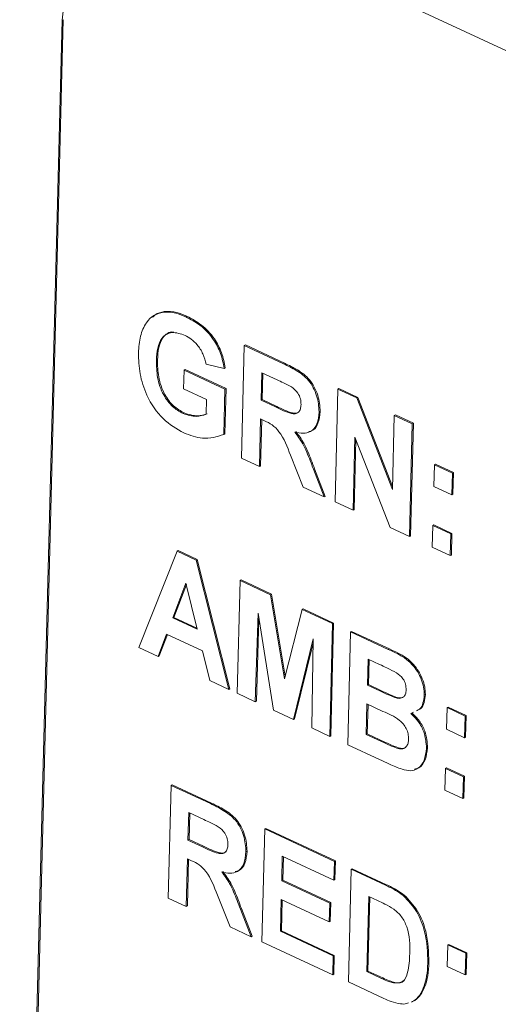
# Paper-space layout '3' of a CAD drawing. Header units: inches. Extents: x 1 to 109, y 1 to 85.
# Tile 19 of 107: x 12.417 to 12.668, y 22.046 to 22.563. Entities that reach past the tile are written whole.
import ezdxf

# ---------------------------------------------------------------- set-up
doc = ezdxf.new("R2010")
doc.units = ezdxf.units.IN
doc.header["$MEASUREMENT"] = 0

psp = doc.layouts.new('3')

# ---------------------------------------------------------------- linework, layer by layer
at = {"color": 7, "linetype": 'Continuous', "lineweight": 15, "ltscale": 5}
for p, q in [((12.91868, 22.43212), (12.51736, 22.61908)), ((12.43903, 22.56293), (12.41673, 21.68389)), ((12.4396, 22.56321), (12.4173, 21.68417)), ((12.4396, 22.56321), (12.43903, 22.56293)), ((12.49226, 22.40959), (12.49283, 22.40987)), ((12.50397, 22.40711), (12.50454, 22.40739)), ((12.53319, 22.33277), (12.5347, 22.39202)), ((12.5347, 22.39202), (12.53527, 22.3923)), ((12.5347, 22.39202), (12.55534, 22.3824)), ((12.53527, 22.3923), (12.55591, 22.38268)), ((12.48856, 22.38423), (12.48913, 22.38451)), ((12.52418, 22.38001), (12.51467, 22.38214)), ((12.52418, 22.38001), (12.52475, 22.38029)), ((12.55534, 22.3824), (12.55591, 22.38268)), ((12.50285, 22.36919), (12.5031, 22.37907)), ((12.5031, 22.37907), (12.50367, 22.37935)), ((12.5031, 22.37907), (12.52455, 22.36908)), ((12.50367, 22.37935), (12.52512, 22.36936)), ((12.54391, 22.37774), (12.54354, 22.3633)), ((12.55195, 22.37399), (12.54391, 22.37774)), ((12.54446, 22.37748), (12.54411, 22.36358)), ((12.51484, 22.36361), (12.50285, 22.36919)), ((12.52455, 22.36908), (12.52394, 22.34528)), ((12.52512, 22.36936), (12.52451, 22.34556)), ((12.52455, 22.36908), (12.52512, 22.36936)), ((12.58238, 22.30985), (12.58389, 22.36911)), ((12.58389, 22.36911), (12.58446, 22.36939)), ((12.58389, 22.36911), (12.59377, 22.3645)), ((12.58446, 22.36939), (12.59434, 22.36478)), ((12.59377, 22.3645), (12.59434, 22.36478)), ((12.59377, 22.3645), (12.61254, 22.31636)), ((12.59434, 22.36478), (12.61258, 22.318)), ((12.51464, 22.35588), (12.51484, 22.36361)), ((12.54354, 22.3633), (12.54411, 22.36358)), ((12.54354, 22.3633), (12.55116, 22.35976)), ((12.54411, 22.36358), (12.55173, 22.36004)), ((12.55116, 22.35976), (12.55173, 22.36004)), ((12.50253, 22.35628), (12.5031, 22.35656)), ((12.57401, 22.3571), (12.57458, 22.35737)), ((12.61254, 22.31636), (12.61352, 22.3553)), ((12.61352, 22.3553), (12.61409, 22.35558)), ((12.61352, 22.3553), (12.62298, 22.35089)), ((12.61409, 22.35558), (12.62355, 22.35117)), ((12.54329, 22.35343), (12.54265, 22.32836)), ((12.54385, 22.35317), (12.54322, 22.32864)), ((12.54541, 22.35244), (12.54329, 22.35343)), ((12.62298, 22.35089), (12.62148, 22.29163)), ((12.62355, 22.35117), (12.62205, 22.29191)), ((12.62298, 22.35089), (12.62355, 22.35117)), ((12.52394, 22.34528), (12.52451, 22.34556)), ((12.59281, 22.34378), (12.59184, 22.30544)), ((12.6113, 22.29638), (12.59281, 22.34378)), ((12.59334, 22.34243), (12.59241, 22.30572)), ((12.56565, 22.31764), (12.559, 22.33435)), ((12.54265, 22.32836), (12.53319, 22.33277)), ((12.54265, 22.32836), (12.54322, 22.32864)), ((12.63427, 22.31796), (12.63456, 22.32936)), ((12.63456, 22.32936), (12.63513, 22.32963)), ((12.63456, 22.32936), (12.64402, 22.32495)), ((12.63513, 22.32963), (12.64459, 22.32523)), ((12.57104, 22.327), (12.57161, 22.32728)), ((12.57104, 22.327), (12.57671, 22.31249)), ((12.57161, 22.32728), (12.57728, 22.31277)), ((12.64402, 22.32495), (12.64373, 22.31355)), ((12.64402, 22.32495), (12.64459, 22.32523)), ((12.64459, 22.32523), (12.6443, 22.31383)), ((12.64373, 22.31355), (12.63427, 22.31796)), ((12.57671, 22.31249), (12.56565, 22.31764)), ((12.57671, 22.31249), (12.57728, 22.31277)), ((12.64373, 22.31355), (12.6443, 22.31383)), ((12.59184, 22.30544), (12.58238, 22.30985)), ((12.59184, 22.30544), (12.59241, 22.30572)), ((12.63346, 22.28605), (12.63375, 22.29745)), ((12.63375, 22.29745), (12.63432, 22.29773)), ((12.63375, 22.29745), (12.64321, 22.29304)), ((12.63432, 22.29773), (12.64378, 22.29332)), ((12.62148, 22.29163), (12.6113, 22.29638)), ((12.64321, 22.29304), (12.64292, 22.28165)), ((12.64321, 22.29304), (12.64378, 22.29332)), ((12.64378, 22.29332), (12.64349, 22.28192)), ((12.62148, 22.29163), (12.62205, 22.29191)), ((12.47931, 22.23337), (12.49941, 22.28397)), ((12.49941, 22.28397), (12.49998, 22.28425)), ((12.49941, 22.28397), (12.50943, 22.2793)), ((12.49998, 22.28425), (12.51, 22.27958)), ((12.64292, 22.28165), (12.63346, 22.28605)), ((12.64292, 22.28165), (12.64349, 22.28192)), ((12.50943, 22.2793), (12.51, 22.27958)), ((12.50943, 22.2793), (12.5266, 22.21134)), ((12.51, 22.27958), (12.52717, 22.21162)), ((12.50409, 22.26718), (12.49711, 22.24891)), ((12.50427, 22.26644), (12.49768, 22.24919)), ((12.51002, 22.2429), (12.50409, 22.26718)), ((12.53102, 22.20928), (12.53252, 22.26854)), ((12.53252, 22.26854), (12.53309, 22.26882)), ((12.53252, 22.26854), (12.54852, 22.26108)), ((12.53309, 22.26882), (12.54909, 22.26136)), ((12.54852, 22.26108), (12.54909, 22.26136)), ((12.54852, 22.26108), (12.55578, 22.21681)), ((12.54909, 22.26136), (12.55615, 22.21828)), ((12.54198, 22.25138), (12.54048, 22.20488)), ((12.55003, 22.20043), (12.54198, 22.25138)), ((12.55578, 22.21681), (12.56508, 22.25337)), ((12.56508, 22.25337), (12.56565, 22.25365)), ((12.56508, 22.25337), (12.58108, 22.24592)), ((12.56565, 22.25365), (12.58165, 22.2462)), ((12.49711, 22.24891), (12.49768, 22.24919)), ((12.49711, 22.24891), (12.51002, 22.2429)), ((12.49768, 22.24919), (12.50987, 22.24351)), ((12.54244, 22.24843), (12.54105, 22.20516)), ((12.58108, 22.24592), (12.57957, 22.18666)), ((12.58165, 22.2462), (12.58014, 22.18694)), ((12.58108, 22.24592), (12.58165, 22.2462)), ((12.49389, 22.24042), (12.4894, 22.22867)), ((12.51277, 22.23162), (12.49389, 22.24042)), ((12.58903, 22.18225), (12.59054, 22.24151)), ((12.59054, 22.24151), (12.59111, 22.24179)), ((12.59054, 22.24151), (12.61035, 22.23228)), ((12.59111, 22.24179), (12.61092, 22.23256)), ((12.49429, 22.24023), (12.48997, 22.22895)), ((12.57098, 22.23787), (12.56057, 22.19552)), ((12.57094, 22.23566), (12.56114, 22.1958)), ((12.57012, 22.19107), (12.57098, 22.23787)), ((12.4894, 22.22867), (12.47931, 22.23337)), ((12.51657, 22.21601), (12.51277, 22.23162)), ((12.61035, 22.23228), (12.61092, 22.23256)), ((12.4894, 22.22867), (12.48997, 22.22895)), ((12.59975, 22.22723), (12.5994, 22.21355)), ((12.60575, 22.22443), (12.59975, 22.22723)), ((12.6003, 22.22697), (12.59997, 22.21383)), ((12.5266, 22.21134), (12.51657, 22.21601)), ((12.5266, 22.21134), (12.52717, 22.21162)), ((12.54048, 22.20488), (12.53102, 22.20928)), ((12.5994, 22.21355), (12.59997, 22.21383)), ((12.5994, 22.21355), (12.60625, 22.21036)), ((12.59997, 22.21383), (12.60682, 22.21064)), ((12.60625, 22.21036), (12.60682, 22.21064)), ((12.54048, 22.20488), (12.54105, 22.20516)), ((12.61383, 22.20704), (12.6144, 22.20731)), ((12.62926, 22.20839), (12.62983, 22.20867)), ((12.56057, 22.19552), (12.55003, 22.20043)), ((12.59915, 22.20368), (12.59874, 22.18772)), ((12.60757, 22.19975), (12.59915, 22.20368)), ((12.59971, 22.20342), (12.59931, 22.188)), ((12.62362, 22.19934), (12.62227, 22.19863)), ((12.64092, 22.19036), (12.64121, 22.20176)), ((12.64121, 22.20176), (12.64178, 22.20204)), ((12.64121, 22.20176), (12.65067, 22.19735)), ((12.64178, 22.20204), (12.65124, 22.19763)), ((12.56057, 22.19552), (12.56114, 22.1958)), ((12.65067, 22.19735), (12.65038, 22.18596)), ((12.65067, 22.19735), (12.65124, 22.19763)), ((12.65124, 22.19763), (12.65095, 22.18624)), ((12.57957, 22.18666), (12.57012, 22.19107)), ((12.65038, 22.18596), (12.64092, 22.19036)), ((12.57957, 22.18666), (12.58014, 22.18694)), ((12.59874, 22.18772), (12.59931, 22.188)), ((12.59874, 22.18772), (12.6084, 22.18323)), ((12.59931, 22.188), (12.60897, 22.1835)), ((12.6084, 22.18323), (12.60897, 22.1835)), ((12.65038, 22.18596), (12.65095, 22.18624)), ((12.60569, 22.1745), (12.58903, 22.18225)), ((12.61557, 22.18026), (12.61614, 22.18053)), ((12.63046, 22.18033), (12.63103, 22.18061)), ((12.64011, 22.15846), (12.6404, 22.16985)), ((12.6404, 22.16985), (12.64097, 22.17013)), ((12.6404, 22.16985), (12.64986, 22.16545)), ((12.64097, 22.17013), (12.65043, 22.16572)), ((12.64986, 22.16545), (12.64957, 22.15405)), ((12.64986, 22.16545), (12.65043, 22.16572)), ((12.65043, 22.16572), (12.65014, 22.15433)), ((12.49479, 22.10166), (12.49629, 22.16092)), ((12.49629, 22.16092), (12.49686, 22.1612)), ((12.49629, 22.16092), (12.51694, 22.1513)), ((12.49686, 22.1612), (12.51751, 22.15158)), ((12.64957, 22.15405), (12.64011, 22.15846)), ((12.64957, 22.15405), (12.65014, 22.15433)), ((12.51694, 22.1513), (12.51751, 22.15158)), ((12.5055, 22.14664), (12.50514, 22.1322)), ((12.51354, 22.14289), (12.5055, 22.14664)), ((12.50606, 22.14638), (12.50571, 22.13248)), ((12.54398, 22.07875), (12.54548, 22.13801)), ((12.54548, 22.13801), (12.54605, 22.13828)), ((12.54548, 22.13801), (12.58206, 22.12097)), ((12.54605, 22.13828), (12.58263, 22.12124)), ((12.50514, 22.1322), (12.50571, 22.13248)), ((12.50514, 22.1322), (12.51275, 22.12866)), ((12.50571, 22.13248), (12.51332, 22.12893)), ((12.51275, 22.12866), (12.51332, 22.12893)), ((12.50489, 22.12233), (12.50425, 22.09726)), ((12.50544, 22.12207), (12.50482, 22.09754)), ((12.507, 22.12134), (12.50489, 22.12233)), ((12.5356, 22.126), (12.53617, 22.12627)), ((12.55469, 22.12372), (12.55436, 22.11081)), ((12.5818, 22.11109), (12.55469, 22.12372)), ((12.55525, 22.12346), (12.55493, 22.11109)), ((12.58206, 22.12097), (12.5818, 22.11109)), ((12.58206, 22.12097), (12.58263, 22.12124)), ((12.58263, 22.12124), (12.58237, 22.11137)), ((12.58938, 22.0576), (12.59088, 22.11685)), ((12.59088, 22.11685), (12.59145, 22.11713)), ((12.59088, 22.11685), (12.60893, 22.10845)), ((12.59145, 22.11713), (12.6095, 22.10873)), ((12.55436, 22.11081), (12.55493, 22.11109)), ((12.55493, 22.11109), (12.58016, 22.09934)), ((12.5818, 22.11109), (12.58237, 22.11137)), ((12.55436, 22.11081), (12.57959, 22.09906)), ((12.60893, 22.10845), (12.6095, 22.10873)), ((12.50425, 22.09726), (12.49479, 22.10166)), ((12.52725, 22.08654), (12.52059, 22.10325)), ((12.55411, 22.10093), (12.55369, 22.08422)), ((12.57934, 22.08918), (12.55411, 22.10093)), ((12.55467, 22.10067), (12.55426, 22.0845)), ((12.60009, 22.10257), (12.59909, 22.06307)), ((12.60065, 22.10231), (12.59966, 22.06334)), ((12.60477, 22.10039), (12.60009, 22.10257)), ((12.61821, 22.10298), (12.61878, 22.10326)), ((12.50425, 22.09726), (12.50482, 22.09754)), ((12.53264, 22.0959), (12.53321, 22.09618)), ((12.53264, 22.0959), (12.5383, 22.08139)), ((12.53321, 22.09618), (12.53887, 22.08167)), ((12.57959, 22.09906), (12.57934, 22.08918)), ((12.57959, 22.09906), (12.58016, 22.09934)), ((12.58016, 22.09934), (12.57991, 22.08946)), ((12.5383, 22.08139), (12.52725, 22.08654)), ((12.57934, 22.08918), (12.57991, 22.08946)), ((12.5383, 22.08139), (12.53887, 22.08167)), ((12.55369, 22.08422), (12.55426, 22.0845)), ((12.55369, 22.08422), (12.58143, 22.07129)), ((12.55426, 22.0845), (12.582, 22.07157)), ((12.58118, 22.06142), (12.54398, 22.07875)), ((12.64127, 22.06571), (12.64156, 22.0771)), ((12.64156, 22.0771), (12.64213, 22.07738)), ((12.64156, 22.0771), (12.65102, 22.0727)), ((12.64213, 22.07738), (12.65159, 22.07297)), ((12.58143, 22.07129), (12.58118, 22.06142)), ((12.58143, 22.07129), (12.582, 22.07157)), ((12.582, 22.07157), (12.58175, 22.06169)), ((12.65102, 22.0727), (12.65073, 22.0613)), ((12.65102, 22.0727), (12.65159, 22.07297)), ((12.65159, 22.07297), (12.6513, 22.06158)), ((12.63111, 22.06756), (12.63168, 22.06784)), ((12.65073, 22.0613), (12.64127, 22.06571)), ((12.58118, 22.06142), (12.58175, 22.06169)), ((12.59909, 22.06307), (12.59966, 22.06334)), ((12.59909, 22.06307), (12.60687, 22.05944)), ((12.59966, 22.06334), (12.60744, 22.05972)), ((12.60687, 22.05944), (12.60744, 22.05972)), ((12.65073, 22.0613), (12.6513, 22.06158)), ((12.60795, 22.04894), (12.58938, 22.0576)), ((12.61318, 22.05708), (12.61375, 22.05735)), ((12.62929, 22.05565), (12.62986, 22.05593)), ((12.62378, 22.04762), (12.62253, 22.04715)), ((12.62254, 22.04693), (12.62325, 22.04728)), ((12.62435, 22.0479), (12.6231, 22.04743)), ((12.62378, 22.04762), (12.62435, 22.0479))]:
    psp.add_line(p, q, dxfattribs=at)
at = {"color": 7, "linetype": 'Continuous', "lineweight": 15, "ltscale": 5, "flags": 128}
psp.add_lwpolyline([(12.51736, 22.61908), (12.50249, 22.62423), (12.4881, 22.62567), (12.47474, 22.62333), (12.46294, 22.6173), (12.45313, 22.60783), (12.44571, 22.59527), (12.44095, 22.58011), (12.43903, 22.56293)], dxfattribs=at)
at = {"color": 7, "linetype": 'Continuous', "lineweight": 15, "ltscale": 5}
for points, knots in [([(12.47909, 22.38816), (12.47932, 22.39115), (12.4798, 22.39714), (12.48274, 22.40387), (12.48702, 22.40822), (12.49052, 22.40914), (12.49226, 22.40959)], [0, 0, 0, 0, 0.280148, 0.5599794, 0.7799563, 1, 1, 1, 1]), ([(12.48653, 22.40683), (12.48694, 22.40727), (12.48862, 22.40906), (12.49102, 22.40952), (12.49283, 22.40987)], [0, 0, 0, 0, 0.245769, 1, 1, 1, 1]), ([(12.49226, 22.40959), (12.49439, 22.4096), (12.49818, 22.40962), (12.5022, 22.40788), (12.50397, 22.40711)], [0, 0, 0, 0, 0.559259, 1, 1, 1, 1]), ([(12.49283, 22.40987), (12.49496, 22.40988), (12.49875, 22.4099), (12.50277, 22.40816), (12.50454, 22.40739)], [0, 0, 0, 0, 0.559259, 1, 1, 1, 1]), ([(12.50397, 22.40711), (12.50655, 22.40576), (12.51171, 22.40306), (12.51832, 22.39616), (12.52262, 22.38788), (12.52366, 22.38264), (12.52418, 22.38001)], [0, 0, 0, 0, 0.280676, 0.559864, 0.779763, 1, 1, 1, 1]), ([(12.50454, 22.40739), (12.50712, 22.40604), (12.51228, 22.40334), (12.51889, 22.39644), (12.52319, 22.38816), (12.52423, 22.38291), (12.52475, 22.38029)], [0, 0, 0, 0, 0.280676, 0.559864, 0.779763, 1, 1, 1, 1]), ([(12.50359, 22.39729), (12.50123, 22.39812), (12.49653, 22.39977), (12.49125, 22.39661), (12.48897, 22.39073), (12.4887, 22.3864), (12.48856, 22.38423)], [0, 0, 0, 0, 0.279818, 0.558339, 0.778826, 1, 1, 1, 1]), ([(12.49777, 22.39897), (12.49762, 22.39901), (12.49519, 22.39959), (12.49187, 22.39668), (12.48953, 22.39106), (12.48926, 22.3867), (12.48913, 22.38451)], [0, 0, 0, 0, 0.024597, 0.401822, 0.700445, 1, 1, 1, 1]), ([(12.51467, 22.38214), (12.5142, 22.38398), (12.51328, 22.38765), (12.51029, 22.3923), (12.50692, 22.39553), (12.5047, 22.3967), (12.50359, 22.39729)], [0, 0, 0, 0, 0.279819, 0.559266, 0.779477, 1, 1, 1, 1]), ([(12.50296, 22.34608), (12.49922, 22.34823), (12.49176, 22.35252), (12.48334, 22.36468), (12.47951, 22.37726), (12.47923, 22.38452), (12.47909, 22.38816)], [0, 0, 0, 0, 0.280092, 0.558744, 0.779188, 1, 1, 1, 1]), ([(12.48856, 22.38423), (12.4886, 22.38127), (12.48868, 22.37536), (12.49164, 22.3664), (12.49684, 22.35955), (12.50063, 22.35737), (12.50253, 22.35628)], [0, 0, 0, 0, 0.281039, 0.560022, 0.779768, 1, 1, 1, 1]), ([(12.48913, 22.38451), (12.48917, 22.38155), (12.48925, 22.37564), (12.49221, 22.36668), (12.49741, 22.35983), (12.5012, 22.35765), (12.5031, 22.35656)], [0, 0, 0, 0, 0.281039, 0.560022, 0.779768, 1, 1, 1, 1]), ([(12.55534, 22.3824), (12.55757, 22.38132), (12.56202, 22.37916), (12.56768, 22.37509), (12.57106, 22.36993), (12.57351, 22.36421), (12.57381, 22.35994), (12.57401, 22.3571)], [0, 0, 0, 0, 0.251132, 0.500533, 0.625736, 0.751042, 1, 1, 1, 1]), ([(12.55591, 22.38268), (12.55814, 22.3816), (12.56259, 22.37944), (12.56825, 22.37537), (12.57163, 22.37021), (12.57408, 22.36449), (12.57438, 22.36022), (12.57458, 22.35737)], [0, 0, 0, 0, 0.251132, 0.500533, 0.625736, 0.751042, 1, 1, 1, 1]), ([(12.55946, 22.3703), (12.55806, 22.37103), (12.55556, 22.37232), (12.55305, 22.37348), (12.55195, 22.37399)], [0, 0, 0, 0, 0.559886, 1, 1, 1, 1]), ([(12.56454, 22.36098), (12.5645, 22.36198), (12.56441, 22.36397), (12.56269, 22.36773), (12.56068, 22.36933), (12.55946, 22.3703)], [0, 0, 0, 0, 0.281037, 0.561301, 1, 1, 1, 1]), ([(12.55116, 22.35976), (12.55394, 22.35835), (12.55741, 22.35658), (12.56151, 22.35599), (12.56323, 22.35677), (12.56434, 22.35853), (12.56447, 22.36016), (12.56454, 22.36098)], [0, 0, 0, 0, 0.500908, 0.625688, 0.750343, 0.875022, 1, 1, 1, 1]), ([(12.55173, 22.36004), (12.55449, 22.35865), (12.55795, 22.35692), (12.56205, 22.35623), (12.56308, 22.35686), (12.56357, 22.35716)], [0, 0, 0, 0, 0.676144, 0.844576, 1, 1, 1, 1]), ([(12.50253, 22.35628), (12.50496, 22.35552), (12.50931, 22.35416), (12.51301, 22.35536), (12.51464, 22.35588)], [0, 0, 0, 0, 0.559073, 1, 1, 1, 1]), ([(12.5031, 22.35656), (12.50553, 22.3558), (12.50988, 22.35444), (12.51358, 22.35563), (12.51521, 22.35616)], [0, 0, 0, 0, 0.559073, 1, 1, 1, 1]), ([(12.57401, 22.3571), (12.57379, 22.35488), (12.57335, 22.35046), (12.57001, 22.34655), (12.56567, 22.34557), (12.56273, 22.34622), (12.56126, 22.34655)], [0, 0, 0, 0, 0.279955, 0.558963, 0.779168, 1, 1, 1, 1]), ([(12.57458, 22.35737), (12.57435, 22.35519), (12.57389, 22.35084), (12.57122, 22.34719), (12.56897, 22.3468), (12.5684, 22.3467)], [0, 0, 0, 0, 0.428739, 0.856026, 1, 1, 1, 1]), ([(12.559, 22.33435), (12.55732, 22.33877), (12.55498, 22.34492), (12.54939, 22.35064), (12.54674, 22.35184), (12.54541, 22.35244)], [0, 0, 0, 0, 0.560986, 0.779315, 1, 1, 1, 1]), ([(12.52394, 22.34528), (12.52032, 22.34413), (12.51384, 22.34209), (12.50629, 22.34486), (12.50296, 22.34608)], [0, 0, 0, 0, 0.5589411, 1, 1, 1, 1]), ([(12.56126, 22.34655), (12.56273, 22.34456), (12.56514, 22.34129), (12.56757, 22.33603), (12.56937, 22.33154), (12.57049, 22.32851), (12.57104, 22.327)], [0, 0, 0, 0, 0.339578, 0.559573, 0.779775, 1, 1, 1, 1]), ([(12.56183, 22.34682), (12.5633, 22.34484), (12.56571, 22.34157), (12.56814, 22.33631), (12.56994, 22.33182), (12.57106, 22.32879), (12.57161, 22.32728)], [0, 0, 0, 0, 0.339578, 0.559573, 0.779775, 1, 1, 1, 1]), ([(12.61035, 22.23228), (12.61488, 22.2303), (12.62167, 22.22735), (12.62734, 22.21808), (12.62912, 22.21243), (12.62921, 22.20974), (12.62926, 22.20839)], [0, 0, 0, 0, 0.499363, 0.748642, 0.874275, 1, 1, 1, 1]), ([(12.61092, 22.23256), (12.61545, 22.23058), (12.62224, 22.22762), (12.62791, 22.21836), (12.62969, 22.21271), (12.62978, 22.21002), (12.62983, 22.20867)], [0, 0, 0, 0, 0.499363, 0.748642, 0.874275, 1, 1, 1, 1]), ([(12.61467, 22.22007), (12.613, 22.22092), (12.61003, 22.22245), (12.60706, 22.22383), (12.60575, 22.22443)], [0, 0, 0, 0, 0.559898, 1, 1, 1, 1]), ([(12.61975, 22.21108), (12.61971, 22.21206), (12.61962, 22.21402), (12.6179, 22.21772), (12.61589, 22.21918), (12.61467, 22.22007)], [0, 0, 0, 0, 0.2810669, 0.5610861, 1, 1, 1, 1]), ([(12.60625, 22.21036), (12.60766, 22.2097), (12.61019, 22.2085), (12.61272, 22.20748), (12.61383, 22.20704)], [0, 0, 0, 0, 0.56004, 1, 1, 1, 1]), ([(12.60682, 22.21064), (12.60823, 22.20997), (12.61076, 22.20878), (12.61329, 22.20776), (12.6144, 22.20731)], [0, 0, 0, 0, 0.56004, 1, 1, 1, 1]), ([(12.61383, 22.20704), (12.61466, 22.20682), (12.6163, 22.2064), (12.61833, 22.20707), (12.61955, 22.20878), (12.61969, 22.21032), (12.61975, 22.21108)], [0, 0, 0, 0, 0.280468, 0.559908, 0.779749, 1, 1, 1, 1]), ([(12.6144, 22.20731), (12.61524, 22.20707), (12.61667, 22.20664), (12.61781, 22.20719), (12.61828, 22.20742)], [0, 0, 0, 0, 0.590846, 1, 1, 1, 1]), ([(12.62926, 22.20839), (12.6291, 22.20696), (12.62879, 22.20412), (12.62737, 22.20102), (12.62574, 22.20037), (12.62514, 22.20013)], [0, 0, 0, 0, 0.387938, 0.775932, 1, 1, 1, 1]), ([(12.62983, 22.20867), (12.62967, 22.20724), (12.62936, 22.20439), (12.62794, 22.2013), (12.62631, 22.20065), (12.62571, 22.20041)], [0, 0, 0, 0, 0.387938, 0.775932, 1, 1, 1, 1]), ([(12.62101, 22.18525), (12.62098, 22.18615), (12.62093, 22.18794), (12.61991, 22.1908), (12.61826, 22.1933), (12.61416, 22.19697), (12.6105, 22.19851), (12.60757, 22.19975)], [0, 0, 0, 0, 0.124969, 0.24973, 0.374457, 0.499434, 1, 1, 1, 1]), ([(12.62284, 22.19891), (12.62419, 22.1976), (12.62688, 22.19498), (12.63041, 22.18837), (12.63079, 22.18355), (12.63103, 22.18061)], [0, 0, 0, 0, 0.281015, 0.561615, 1, 1, 1, 1]), ([(12.62227, 22.19863), (12.62362, 22.19732), (12.62631, 22.1947), (12.62984, 22.18809), (12.63022, 22.18327), (12.63046, 22.18033)], [0, 0, 0, 0, 0.281015, 0.561615, 1, 1, 1, 1]), ([(12.60897, 22.1835), (12.61031, 22.18287), (12.6127, 22.18174), (12.61509, 22.1809), (12.61614, 22.18053)], [0, 0, 0, 0, 0.560181, 1, 1, 1, 1]), ([(12.61557, 22.18026), (12.61639, 22.18014), (12.61801, 22.17991), (12.61985, 22.181), (12.62085, 22.18293), (12.62096, 22.18448), (12.62101, 22.18525)], [0, 0, 0, 0, 0.28008, 0.559405, 0.779498, 1, 1, 1, 1]), ([(12.6084, 22.18323), (12.60974, 22.18259), (12.61213, 22.18146), (12.61452, 22.18062), (12.61557, 22.18026)], [0, 0, 0, 0, 0.560181, 1, 1, 1, 1]), ([(12.61614, 22.18053), (12.61699, 22.18036), (12.61816, 22.18011), (12.61901, 22.18071), (12.61924, 22.18087)], [0, 0, 0, 0, 0.7216156, 1, 1, 1, 1]), ([(12.63046, 22.18033), (12.63017, 22.17814), (12.62958, 22.17376), (12.62636, 22.16968), (12.62212, 22.1682), (12.61912, 22.16896), (12.61762, 22.16935)], [0, 0, 0, 0, 0.279779, 0.559451, 0.77944, 1, 1, 1, 1]), ([(12.63103, 22.18061), (12.63073, 22.17845), (12.63012, 22.17411), (12.62738, 22.17017), (12.62491, 22.16958), (12.62412, 22.16939)], [0, 0, 0, 0, 0.404466, 0.808778, 1, 1, 1, 1]), ([(12.61762, 22.16935), (12.61539, 22.17025), (12.61141, 22.17187), (12.60744, 22.17369), (12.60569, 22.1745)], [0, 0, 0, 0, 0.559936, 1, 1, 1, 1]), ([(12.51694, 22.1513), (12.51917, 22.15022), (12.52362, 22.14806), (12.52928, 22.14399), (12.53266, 22.13883), (12.53511, 22.13311), (12.53541, 22.12884), (12.5356, 22.126)], [0, 0, 0, 0, 0.251155, 0.500537, 0.625739, 0.751044, 1, 1, 1, 1]), ([(12.51751, 22.15158), (12.51974, 22.1505), (12.52419, 22.14834), (12.52985, 22.14427), (12.53323, 22.13911), (12.53568, 22.13339), (12.53598, 22.12912), (12.53617, 22.12627)], [0, 0, 0, 0, 0.251155, 0.500537, 0.625739, 0.751044, 1, 1, 1, 1]), ([(12.52105, 22.1392), (12.51965, 22.13993), (12.51715, 22.14122), (12.51465, 22.14238), (12.51354, 22.14289)], [0, 0, 0, 0, 0.559886, 1, 1, 1, 1]), ([(12.52613, 22.12988), (12.52609, 22.13088), (12.52601, 22.13287), (12.52428, 22.13663), (12.52228, 22.13823), (12.52105, 22.1392)], [0, 0, 0, 0, 0.281048, 0.561307, 1, 1, 1, 1]), ([(12.51275, 22.12866), (12.51553, 22.12724), (12.51901, 22.12548), (12.5231, 22.12489), (12.52482, 22.12567), (12.52593, 22.12743), (12.52607, 22.12906), (12.52613, 22.12988)], [0, 0, 0, 0, 0.500918, 0.625713, 0.75037, 0.875014, 1, 1, 1, 1]), ([(12.51332, 22.12893), (12.51609, 22.12755), (12.51955, 22.12582), (12.52365, 22.12513), (12.52467, 22.12576), (12.52516, 22.12606)], [0, 0, 0, 0, 0.676156, 0.844609, 1, 1, 1, 1]), ([(12.52059, 22.10325), (12.51891, 22.10767), (12.51658, 22.11382), (12.51099, 22.11954), (12.50834, 22.12074), (12.507, 22.12134)], [0, 0, 0, 0, 0.560985, 0.779313, 1, 1, 1, 1]), ([(12.5356, 22.126), (12.53539, 22.12378), (12.53495, 22.11936), (12.53161, 22.11545), (12.52726, 22.11447), (12.52432, 22.11512), (12.52286, 22.11545)], [0, 0, 0, 0, 0.279922, 0.55896, 0.779167, 1, 1, 1, 1]), ([(12.53617, 22.12627), (12.53594, 22.12409), (12.53548, 22.11974), (12.53282, 22.11609), (12.53056, 22.1157), (12.52999, 22.1156)], [0, 0, 0, 0, 0.428689, 0.856025, 1, 1, 1, 1]), ([(12.52286, 22.11545), (12.52432, 22.11346), (12.52674, 22.11019), (12.52916, 22.10493), (12.53097, 22.10044), (12.53208, 22.09741), (12.53264, 22.0959)], [0, 0, 0, 0, 0.339578, 0.559573, 0.779775, 1, 1, 1, 1]), ([(12.52343, 22.11572), (12.52489, 22.11374), (12.52731, 22.11047), (12.52973, 22.10521), (12.53154, 22.10072), (12.53265, 22.09769), (12.53321, 22.09618)], [0, 0, 0, 0, 0.339578, 0.559573, 0.779775, 1, 1, 1, 1]), ([(12.60893, 22.10845), (12.61068, 22.10762), (12.61382, 22.10613), (12.61687, 22.10394), (12.61821, 22.10298)], [0, 0, 0, 0, 0.560194, 1, 1, 1, 1]), ([(12.6095, 22.10873), (12.61125, 22.1079), (12.61439, 22.10641), (12.61744, 22.10422), (12.61878, 22.10326)], [0, 0, 0, 0, 0.560194, 1, 1, 1, 1]), ([(12.61821, 22.10298), (12.62071, 22.10035), (12.62572, 22.09508), (12.63076, 22.08181), (12.63097, 22.07297), (12.63111, 22.06756)], [0, 0, 0, 0, 0.279056, 0.559318, 1, 1, 1, 1]), ([(12.61878, 22.10326), (12.62128, 22.10063), (12.62629, 22.09536), (12.63133, 22.08209), (12.63154, 22.07324), (12.63168, 22.06784)], [0, 0, 0, 0, 0.279056, 0.559318, 1, 1, 1, 1]), ([(12.61331, 22.09584), (12.61172, 22.09678), (12.60889, 22.09848), (12.60603, 22.09981), (12.60477, 22.10039)], [0, 0, 0, 0, 0.559773, 1, 1, 1, 1]), ([(12.62166, 22.07251), (12.62169, 22.07716), (12.62172, 22.08365), (12.61753, 22.09227), (12.61472, 22.09465), (12.61331, 22.09584)], [0, 0, 0, 0, 0.559428, 0.779524, 1, 1, 1, 1]), ([(12.61318, 22.05708), (12.61495, 22.05706), (12.6185, 22.05704), (12.62121, 22.06367), (12.62149, 22.06915), (12.62166, 22.07251)], [0, 0, 0, 0, 0.278197, 0.558027, 1, 1, 1, 1]), ([(12.63111, 22.06756), (12.631, 22.06519), (12.6308, 22.06095), (12.62975, 22.05727), (12.62929, 22.05565)], [0, 0, 0, 0, 0.560038, 1, 1, 1, 1]), ([(12.63168, 22.06784), (12.63157, 22.06546), (12.63137, 22.06123), (12.63032, 22.05755), (12.62986, 22.05593)], [0, 0, 0, 0, 0.560038, 1, 1, 1, 1]), ([(12.60687, 22.05944), (12.60806, 22.05889), (12.61017, 22.0579), (12.61226, 22.05733), (12.61318, 22.05708)], [0, 0, 0, 0, 0.56028, 1, 1, 1, 1]), ([(12.60744, 22.05972), (12.60863, 22.05917), (12.61074, 22.05818), (12.61283, 22.05761), (12.61375, 22.05735)], [0, 0, 0, 0, 0.56028, 1, 1, 1, 1]), ([(12.61375, 22.05735), (12.61571, 22.05706), (12.61781, 22.05674), (12.61868, 22.05847), (12.61874, 22.05859)], [0, 0, 0, 0, 0.93074, 1, 1, 1, 1]), ([(12.62929, 22.05565), (12.62853, 22.05381), (12.62718, 22.05054), (12.62482, 22.04851), (12.62378, 22.04762)], [0, 0, 0, 0, 0.559996, 1, 1, 1, 1]), ([(12.62986, 22.05593), (12.6291, 22.05409), (12.62775, 22.05082), (12.62539, 22.04879), (12.62435, 22.0479)], [0, 0, 0, 0, 0.559996, 1, 1, 1, 1]), ([(12.61673, 22.04613), (12.6151, 22.04645), (12.6122, 22.04701), (12.60925, 22.04835), (12.60795, 22.04894)], [0, 0, 0, 0, 0.559621, 1, 1, 1, 1]), ([(12.62102, 22.04659), (12.6207, 22.04645), (12.61941, 22.0459), (12.61787, 22.04603), (12.61673, 22.04613)], [0, 0, 0, 0, 0.250204, 1, 1, 1, 1])]:
    psp.add_open_spline(points, degree=3, knots=knots, dxfattribs=at)

doc.saveas('drawing.dxf')
